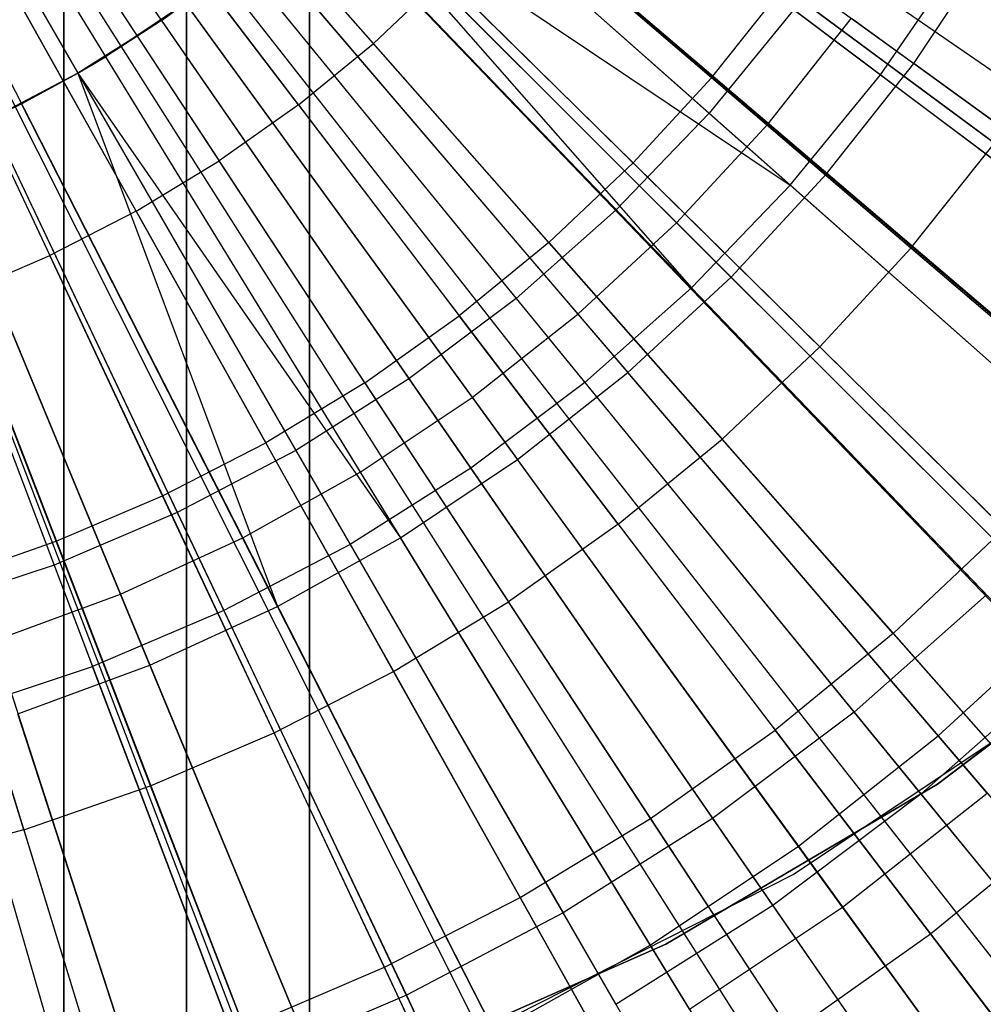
# Model space of a CAD drawing. Extents: x 0.02 to 4.75, y -2.35 to 2.37.
# Tile 60 of 131: x 2.56 to 2.87, y -0.63 to -0.31. Entities that reach past the tile are written whole.
import ezdxf

# ---------------------------------------------------------------- set-up
doc = ezdxf.new("R2010")
doc.units = 0
doc.header["$MEASUREMENT"] = 0
doc.layers.get('0').update_dxf_attribs({"color": 13, "linetype": 'CONTINUOUS'})

# ---------------------------------------------------------------- blocks, each defined once
blk = doc.blocks.new('CTLS_SNOW_BALL_ZWIS_PM_STL')
at = {"color": 0}
for p, q in [((2.65679, 0.61563, 48.66497), (2.65679, -2.10133, 48.66497)), ((2.65679, 0.61563, 48.66497), (2.65679, -2.10133, 48.66497)), ((2.61742, 0.58802, 49.64923), (2.61742, -2.07372, 49.64923)), ((2.61742, -2.07372, 48.6256), (2.61742, 0.58802, 48.6256)), ((2.61742, 0.58802, 49.64923), (2.61742, -2.07372, 49.64923)), ((2.61742, -2.07372, 48.6256), (2.61742, 0.58802, 48.6256)), ((2.65679, -2.0163, 49.6886), (2.65679, 0.53059, 49.6886)), ((2.65679, -2.0163, 49.6886), (2.65679, 0.53059, 49.6886)), ((2.57805, -0.7401, 49.87436), (2.57805, 0.02508, 49.6886)), ((2.57805, -0.7401, 49.87436), (2.57805, 0.02508, 49.6886)), ((2.57805, -0.01393, 49.6886), (2.57805, -0.7401, 49.86355)), ((2.57805, -0.01393, 49.6886), (2.57805, -0.7401, 49.86355)), ((2.53305, -0.09269, 5.27739), (3.11363, -0.4956, 5.06085)), ((2.53305, -0.09269, 5.27739), (3.11363, -0.4956, 5.06085)), ((2.52986, -0.09713, 5.27739), (3.09787, -0.51759, 5.06085)), ((2.52986, -0.09713, 5.27739), (3.09787, -0.51759, 5.06085)), ((2.52215, -0.10683, 5.27739), (3.05892, -0.5665, 5.06085)), ((2.52215, -0.10683, 5.27739), (3.05892, -0.5665, 5.06085)), ((2.52215, -0.10683, 5.27739), (3.05972, -0.56555, 5.06085)), ((2.52215, -0.10683, 5.27739), (3.05972, -0.56555, 5.06085)), ((2.51343, -0.11634, 5.27739), (3.01662, -0.61254, 5.06085)), ((2.51343, -0.11634, 5.27739), (3.01662, -0.61254, 5.06085)), ((2.50989, -0.11982, 5.27739), (2.99912, -0.62979, 5.06085)), ((2.50989, -0.11982, 5.27739), (2.99912, -0.62979, 5.06085)), ((2.50424, -0.12502, 5.27739), (2.97117, -0.65548, 5.06085)), ((2.50424, -0.12502, 5.27739), (2.97117, -0.65548, 5.06085)), ((2.4964, -0.13153, 5.27739), (2.93243, -0.68767, 5.06085)), ((2.4964, -0.13153, 5.27739), (2.93243, -0.68767, 5.06085)), ((2.49446, -0.13303, 5.27739), (2.92281, -0.69511, 5.06085)), ((2.49446, -0.13303, 5.27739), (2.92281, -0.69511, 5.06085)), ((2.48182, -0.14183, 5.27739), (2.8603, -0.73863, 5.06085)), ((2.48182, -0.14183, 5.27739), (2.8603, -0.73863, 5.06085)), ((2.48414, -0.14034, 5.27739), (2.87177, -0.73123, 5.06085)), ((2.48414, -0.14034, 5.27739), (2.87177, -0.73123, 5.06085)), ((2.47333, -0.1469, 5.27739), (2.81832, -0.76366, 5.06085)), ((2.47333, -0.1469, 5.27739), (2.81832, -0.76366, 5.06085)), ((2.46628, -0.15063, 5.27739), (2.78346, -0.78215, 5.06085)), ((2.46628, -0.15063, 5.27739), (2.78346, -0.78215, 5.06085)), ((2.46208, -0.15268, 5.27739), (2.76271, -0.79224, 5.06085)), ((2.46208, -0.15268, 5.27739), (2.76271, -0.79224, 5.06085)), ((2.45046, -0.15765, 5.27739), (2.70267, -0.8178, 5.06085)), ((2.45046, -0.15765, 5.27739), (2.70267, -0.8178, 5.06085)), ((2.45046, -0.15765, 5.27739), (2.70522, -0.81682, 5.06085)), ((2.45046, -0.15765, 5.27739), (2.70522, -0.81682, 5.06085)), ((2.43851, -0.16179, 5.27739), (2.64614, -0.83729, 5.06085)), ((2.43851, -0.16179, 5.27739), (2.64614, -0.83729, 5.06085)), ((2.70411, -0.22177, 5.18339), (2.85048, -0.32811, 5.14551)), ((2.70411, -0.22177, 5.18339), (2.85048, -0.32811, 5.14551)), ((2.70034, -0.22686, 5.11908), (2.83986, -0.3317, 5.07313)), ((2.70034, -0.22686, 5.11908), (2.83986, -0.3317, 5.07313)), ((2.65373, -0.22785, 0.5764), (2.78488, -0.34404, 0.61962)), ((2.65373, -0.22785, 0.5764), (2.78488, -0.34404, 0.61962)), ((2.66592, -0.22973, 0.52085), (2.80379, -0.34749, 0.55679)), ((2.66592, -0.22973, 0.52085), (2.80379, -0.34749, 0.55679)), ((2.68499, -0.24602, 5.18339), (2.82256, -0.36352, 5.14551)), ((2.68499, -0.24602, 5.18339), (2.82256, -0.36352, 5.14551)), ((2.63376, -0.24863, 0.5764), (2.75514, -0.375, 0.61962)), ((2.63376, -0.24863, 0.5764), (2.75514, -0.375, 0.61962)), ((2.64629, -0.25097, 0.52085), (2.7745, -0.37918, 0.55679)), ((2.64629, -0.25097, 0.52085), (2.7745, -0.37918, 0.55679)), ((2.68031, -0.2514, 5.11908), (2.81094, -0.36713, 5.07313)), ((2.68031, -0.2514, 5.11908), (2.81094, -0.36713, 5.07313)), ((2.67732, -0.32165, 5.22283), (2.62036, -0.25694, 5.2439)), ((2.67732, -0.32165, 5.22283), (2.62036, -0.25694, 5.2439)), ((2.61219, -0.26774, 0.5764), (2.72301, -0.40347, 0.61962)), ((2.61219, -0.26774, 0.5764), (2.72301, -0.40347, 0.61962)), ((2.62506, -0.2706, 0.52085), (2.74281, -0.40847, 0.55679)), ((2.62506, -0.2706, 0.52085), (2.74281, -0.40847, 0.55679)), ((2.66402, -0.2687, 5.18339), (2.79195, -0.39663, 5.14551)), ((2.66402, -0.2687, 5.18339), (2.79195, -0.39663, 5.14551)), ((2.66402, -0.2687, 5.11908), (2.77926, -0.40011, 5.07313)), ((2.66402, -0.2687, 5.11908), (2.77926, -0.40011, 5.07313)), ((2.66402, -0.2687, 5.11908), (2.81094, -0.36713, 5.07313)), ((2.66402, -0.2687, 5.11908), (2.81094, -0.36713, 5.07313)), ((2.65324, -0.34139, 5.22283), (2.60099, -0.27282, 5.2439)), ((2.65324, -0.34139, 5.22283), (2.60099, -0.27282, 5.2439)), ((2.65836, -0.27425, 5.11908), (2.77926, -0.40011, 5.07313)), ((2.65836, -0.27425, 5.11908), (2.77926, -0.40011, 5.07313)), ((2.78567, -0.33267, 5.19891), (2.72102, -0.27734, 5.22283)), ((2.78567, -0.33267, 5.19891), (2.72102, -0.27734, 5.22283)), ((2.58054, -0.28729, 5.2439), (2.62783, -0.35937, 5.22283)), ((2.58054, -0.28729, 5.2439), (2.62783, -0.35937, 5.22283)), ((2.58916, -0.28505, 0.5764), (2.68869, -0.42926, 0.61962)), ((2.58916, -0.28505, 0.5764), (2.68869, -0.42926, 0.61962)), ((2.60235, -0.2885, 0.52085), (2.70892, -0.43519, 0.55679)), ((2.60235, -0.2885, 0.52085), (2.70892, -0.43519, 0.55679)), ((2.64134, -0.28967, 5.18339), (2.75884, -0.42724, 5.14551)), ((2.64134, -0.28967, 5.18339), (2.75884, -0.42724, 5.14551)), ((2.85048, -0.32811, 5.14551), (2.87553, -0.29061, 5.14551)), ((2.85048, -0.32811, 5.14551), (2.87553, -0.29061, 5.14551)), ((2.63465, -0.29525, 5.11908), (2.60933, -0.31428, 5.11908)), ((2.63465, -0.29525, 5.11908), (2.60933, -0.31428, 5.11908)), ((2.63465, -0.29525, 5.11908), (2.74503, -0.43044, 5.07313)), ((2.63465, -0.29525, 5.11908), (2.74503, -0.43044, 5.07313)), ((2.83986, -0.3317, 5.07313), (2.86584, -0.29407, 5.07313)), ((2.83986, -0.3317, 5.07313), (2.86584, -0.29407, 5.07313)), ((2.60121, -0.37552, 5.22283), (2.55913, -0.30028, 5.2439)), ((2.60121, -0.37552, 5.22283), (2.55913, -0.30028, 5.2439)), ((2.5648, -0.30046, 0.5764), (2.65241, -0.4522, 0.61962)), ((2.5648, -0.30046, 0.5764), (2.65241, -0.4522, 0.61962)), ((2.67732, -0.32165, 5.22283), (2.69995, -0.30027, 5.22283)), ((2.67732, -0.32165, 5.22283), (2.69995, -0.30027, 5.22283)), ((2.76054, -0.36002, 5.19891), (2.69995, -0.30027, 5.22283)), ((2.76054, -0.36002, 5.19891), (2.69995, -0.30027, 5.22283)), ((2.5783, -0.30456, 0.52085), (2.67304, -0.45916, 0.55679)), ((2.5783, -0.30456, 0.52085), (2.67304, -0.45916, 0.55679)), ((2.78567, -0.33267, 5.19891), (2.80881, -0.30362, 5.19891)), ((2.78567, -0.33267, 5.19891), (2.80881, -0.30362, 5.19891)), ((2.87636, -0.35362, 5.17212), (2.80881, -0.30362, 5.19891)), ((2.87636, -0.35362, 5.17212), (2.80881, -0.30362, 5.19891)), ((2.61709, -0.30879, 5.18339), (2.59141, -0.32595, 5.18339)), ((2.61709, -0.30879, 5.18339), (2.59141, -0.32595, 5.18339)), ((2.60933, -0.31428, 5.11908), (2.61709, -0.30879, 5.18339)), ((2.60933, -0.31428, 5.11908), (2.61709, -0.30879, 5.18339)), ((2.61709, -0.30879, 5.18339), (2.72343, -0.45515, 5.14551)), ((2.61709, -0.30879, 5.18339), (2.72343, -0.45515, 5.14551)), ((2.53685, -0.31173, 5.2439), (2.57352, -0.38975, 5.22283)), ((2.53685, -0.31173, 5.2439), (2.57352, -0.38975, 5.22283)), ((2.81203, -0.31079, 0.61962), (2.78488, -0.34404, 0.61962)), ((2.81203, -0.31079, 0.61962), (2.78488, -0.34404, 0.61962)), ((2.81203, -0.31079, 0.61962), (2.949, -0.41372, 0.67632)), ((2.81203, -0.31079, 0.61962), (2.949, -0.41372, 0.67632)), ((2.53928, -0.31385, 0.5764), (2.6144, -0.47215, 0.61962)), ((2.53928, -0.31385, 0.5764), (2.6144, -0.47215, 0.61962)), ((2.60933, -0.31428, 5.11908), (2.58256, -0.33121, 5.11908)), ((2.60933, -0.31428, 5.11908), (2.58256, -0.33121, 5.11908)), ((2.60933, -0.31428, 5.11908), (2.59141, -0.32595, 5.18339)), ((2.60933, -0.31428, 5.11908), (2.59141, -0.32595, 5.18339)), ((2.60933, -0.31428, 5.11908), (2.70847, -0.45791, 5.07313)), ((2.60933, -0.31428, 5.11908), (2.70847, -0.45791, 5.07313)), ((2.80379, -0.34749, 0.55679), (2.83051, -0.3136, 0.55679)), ((2.80379, -0.34749, 0.55679), (2.83051, -0.3136, 0.55679)), ((2.83051, -0.3136, 0.55679), (2.97448, -0.4182, 0.6068)), ((2.83051, -0.3136, 0.55679), (2.97448, -0.4182, 0.6068)), ((2.55307, -0.31869, 0.52085), (2.63539, -0.48025, 0.55679)), ((2.55307, -0.31869, 0.52085), (2.63539, -0.48025, 0.55679)), ((2.65324, -0.34139, 5.22283), (2.67732, -0.32165, 5.22283)), ((2.65324, -0.34139, 5.22283), (2.67732, -0.32165, 5.22283)), ((2.73355, -0.38553, 5.19891), (2.67732, -0.32165, 5.22283)), ((2.73355, -0.38553, 5.19891), (2.67732, -0.32165, 5.22283)), ((2.51277, -0.32514, 0.5764), (2.5749, -0.48898, 0.61962)), ((2.51277, -0.32514, 0.5764), (2.5749, -0.48898, 0.61962)), ((2.59141, -0.32595, 5.18339), (2.58256, -0.33121, 5.18339)), ((2.58256, -0.33121, 5.11908), (2.59141, -0.32595, 5.18339)), ((2.58256, -0.33121, 5.11908), (2.59141, -0.32595, 5.18339)), ((2.59141, -0.32595, 5.18339), (2.58256, -0.33121, 5.18339)), ((2.59141, -0.32595, 5.18339), (2.68594, -0.48021, 5.14551)), ((2.59141, -0.32595, 5.18339), (2.68594, -0.48021, 5.14551)), ((2.82256, -0.36352, 5.14551), (2.85048, -0.32811, 5.14551)), ((2.82256, -0.36352, 5.14551), (2.85048, -0.32811, 5.14551)), ((2.994, -0.43238, 5.09359), (2.85048, -0.32811, 5.14551)), ((2.994, -0.43238, 5.09359), (2.85048, -0.32811, 5.14551)), ((2.52681, -0.3308, 0.52085), (2.5962, -0.49831, 0.55679)), ((2.52681, -0.3308, 0.52085), (2.5962, -0.49831, 0.55679)), ((2.58256, -0.33121, 5.11908), (2.55451, -0.34593, 5.11908)), ((2.58256, -0.33121, 5.11908), (2.55451, -0.34593, 5.11908)), ((2.58256, -0.33121, 5.18339), (2.56446, -0.34104, 5.18339)), ((2.56446, -0.34104, 5.18339), (2.58256, -0.33121, 5.11908)), ((2.56446, -0.34104, 5.18339), (2.58256, -0.33121, 5.11908)), ((2.58256, -0.33121, 5.18339), (2.56446, -0.34104, 5.18339)), ((2.58256, -0.33121, 5.18339), (2.64659, -0.50224, 5.14551)), ((2.58256, -0.33121, 5.18339), (2.68594, -0.48021, 5.14551)), ((2.58256, -0.33121, 5.18339), (2.68594, -0.48021, 5.14551)), ((2.58256, -0.33121, 5.18339), (2.64659, -0.50224, 5.14551)), ((2.58256, -0.33121, 5.11908), (2.66982, -0.48235, 5.07313)), ((2.58256, -0.33121, 5.11908), (2.66982, -0.48235, 5.07313)), ((2.58256, -0.33121, 5.11908), (2.58256, -0.33121, 5.18339)), ((2.58256, -0.33121, 5.11908), (2.58256, -0.33121, 5.18339)), ((2.76054, -0.36002, 5.19891), (2.78567, -0.33267, 5.19891)), ((2.76054, -0.36002, 5.19891), (2.78567, -0.33267, 5.19891)), ((2.84953, -0.38732, 5.17212), (2.78567, -0.33267, 5.19891)), ((2.84953, -0.38732, 5.17212), (2.78567, -0.33267, 5.19891)), ((2.81094, -0.36713, 5.07313), (2.83986, -0.3317, 5.07313)), ((2.81094, -0.36713, 5.07313), (2.83986, -0.3317, 5.07313)), ((2.83986, -0.3317, 5.07313), (2.97611, -0.43409, 5.01376)), ((2.83986, -0.3317, 5.07313), (2.97611, -0.43409, 5.01376)), ((2.56446, -0.34104, 5.18339), (2.53641, -0.35397, 5.18339)), ((2.56446, -0.34104, 5.18339), (2.53641, -0.35397, 5.18339)), ((2.55451, -0.34593, 5.11908), (2.56446, -0.34104, 5.18339)), ((2.55451, -0.34593, 5.11908), (2.56446, -0.34104, 5.18339)), ((2.64659, -0.50224, 5.14551), (2.56446, -0.34104, 5.18339)), ((2.64659, -0.50224, 5.14551), (2.56446, -0.34104, 5.18339)), ((2.65324, -0.34139, 5.22283), (2.62783, -0.35937, 5.22283)), ((2.65324, -0.34139, 5.22283), (2.62783, -0.35937, 5.22283)), ((2.65324, -0.34139, 5.22283), (2.70482, -0.40907, 5.19891)), ((2.65324, -0.34139, 5.22283), (2.70482, -0.40907, 5.19891)), ((2.78488, -0.34404, 0.61962), (2.75514, -0.375, 0.61962)), ((2.78488, -0.34404, 0.61962), (2.75514, -0.375, 0.61962)), ((2.78488, -0.34404, 0.61962), (2.91312, -0.45766, 0.67632)), ((2.78488, -0.34404, 0.61962), (2.91312, -0.45766, 0.67632)), ((2.55451, -0.34593, 5.11908), (2.62932, -0.5036, 5.07313)), ((2.55451, -0.34593, 5.11908), (2.62932, -0.5036, 5.07313)), ((2.7745, -0.37918, 0.55679), (2.80379, -0.34749, 0.55679)), ((2.7745, -0.37918, 0.55679), (2.80379, -0.34749, 0.55679)), ((2.80379, -0.34749, 0.55679), (2.93911, -0.46306, 0.6068)), ((2.80379, -0.34749, 0.55679), (2.93911, -0.46306, 0.6068)), ((2.84953, -0.38732, 5.17212), (2.87636, -0.35362, 5.17212)), ((2.84953, -0.38732, 5.17212), (2.87636, -0.35362, 5.17212)), ((2.60564, -0.52112, 5.14551), (2.53641, -0.35397, 5.18339)), ((2.60564, -0.52112, 5.14551), (2.53641, -0.35397, 5.18339)), ((2.52536, -0.35835, 5.11908), (2.58725, -0.52153, 5.07313)), ((2.52536, -0.35835, 5.11908), (2.58725, -0.52153, 5.07313)), ((2.60121, -0.37552, 5.22283), (2.62783, -0.35937, 5.22283)), ((2.60121, -0.37552, 5.22283), (2.62783, -0.35937, 5.22283)), ((2.67451, -0.43053, 5.19891), (2.62783, -0.35937, 5.22283)), ((2.67451, -0.43053, 5.19891), (2.62783, -0.35937, 5.22283)), ((2.73355, -0.38553, 5.19891), (2.76054, -0.36002, 5.19891)), ((2.73355, -0.38553, 5.19891), (2.76054, -0.36002, 5.19891)), ((2.82039, -0.41904, 5.17212), (2.76054, -0.36002, 5.19891)), ((2.82039, -0.41904, 5.17212), (2.76054, -0.36002, 5.19891)), ((2.79195, -0.39663, 5.14551), (2.82256, -0.36352, 5.14551)), ((2.79195, -0.39663, 5.14551), (2.82256, -0.36352, 5.14551)), ((2.95746, -0.47873, 5.09359), (2.82256, -0.36352, 5.14551)), ((2.95746, -0.47873, 5.09359), (2.82256, -0.36352, 5.14551)), ((2.77926, -0.40011, 5.07313), (2.81094, -0.36713, 5.07313)), ((2.77926, -0.40011, 5.07313), (2.81094, -0.36713, 5.07313)), ((2.81094, -0.36713, 5.07313), (2.9385, -0.48014, 5.01376)), ((2.81094, -0.36713, 5.07313), (2.9385, -0.48014, 5.01376)), ((2.60121, -0.37552, 5.22283), (2.57352, -0.38975, 5.22283)), ((2.60121, -0.37552, 5.22283), (2.57352, -0.38975, 5.22283)), ((2.60121, -0.37552, 5.22283), (2.64275, -0.44979, 5.19891)), ((2.60121, -0.37552, 5.22283), (2.64275, -0.44979, 5.19891)), ((2.75514, -0.375, 0.61962), (2.72301, -0.40347, 0.61962)), ((2.75514, -0.375, 0.61962), (2.72301, -0.40347, 0.61962)), ((2.75514, -0.375, 0.61962), (2.87383, -0.49857, 0.67632)), ((2.75514, -0.375, 0.61962), (2.87383, -0.49857, 0.67632)), ((2.74281, -0.40847, 0.55679), (2.7745, -0.37918, 0.55679)), ((2.74281, -0.40847, 0.55679), (2.7745, -0.37918, 0.55679)), ((2.7745, -0.37918, 0.55679), (2.90033, -0.50501, 0.6068)), ((2.7745, -0.37918, 0.55679), (2.90033, -0.50501, 0.6068)), ((2.73355, -0.38553, 5.19891), (2.70482, -0.40907, 5.19891)), ((2.73355, -0.38553, 5.19891), (2.70482, -0.40907, 5.19891)), ((2.73355, -0.38553, 5.19891), (2.78908, -0.44862, 5.17212)), ((2.73355, -0.38553, 5.19891), (2.78908, -0.44862, 5.17212)), ((2.82039, -0.41904, 5.17212), (2.84953, -0.38732, 5.17212)), ((2.82039, -0.41904, 5.17212), (2.84953, -0.38732, 5.17212)), ((2.91263, -0.44131, 5.14246), (2.84953, -0.38732, 5.17212)), ((2.91263, -0.44131, 5.14246), (2.84953, -0.38732, 5.17212)), ((2.54489, -0.40199, 5.22283), (2.57352, -0.38975, 5.22283)), ((2.54489, -0.40199, 5.22283), (2.57352, -0.38975, 5.22283)), ((2.60972, -0.46677, 5.19891), (2.57352, -0.38975, 5.22283)), ((2.60972, -0.46677, 5.19891), (2.57352, -0.38975, 5.22283)), ((2.75884, -0.42724, 5.14551), (2.79195, -0.39663, 5.14551)), ((2.75884, -0.42724, 5.14551), (2.79195, -0.39663, 5.14551)), ((2.9174, -0.52207, 5.09359), (2.79195, -0.39663, 5.14551)), ((2.9174, -0.52207, 5.09359), (2.79195, -0.39663, 5.14551)), ((2.77926, -0.40011, 5.07313), (2.74503, -0.43044, 5.07313)), ((2.77926, -0.40011, 5.07313), (2.74503, -0.43044, 5.07313)), ((2.77926, -0.40011, 5.07313), (2.89732, -0.52302, 5.01376)), ((2.77926, -0.40011, 5.07313), (2.89732, -0.52302, 5.01376)), ((2.57557, -0.48137, 5.19891), (2.54489, -0.40199, 5.22283)), ((2.57557, -0.48137, 5.19891), (2.54489, -0.40199, 5.22283)), ((2.72301, -0.40347, 0.61962), (2.68869, -0.42926, 0.61962)), ((2.72301, -0.40347, 0.61962), (2.68869, -0.42926, 0.61962)), ((2.72301, -0.40347, 0.61962), (2.83137, -0.53618, 0.67632)), ((2.72301, -0.40347, 0.61962), (2.83137, -0.53618, 0.67632)), ((2.67451, -0.43053, 5.19891), (2.70482, -0.40907, 5.19891)), ((2.67451, -0.43053, 5.19891), (2.70482, -0.40907, 5.19891)), ((2.75577, -0.47592, 5.17212), (2.70482, -0.40907, 5.19891)), ((2.75577, -0.47592, 5.17212), (2.70482, -0.40907, 5.19891)), ((2.70892, -0.43519, 0.55679), (2.74281, -0.40847, 0.55679)), ((2.70892, -0.43519, 0.55679), (2.74281, -0.40847, 0.55679)), ((2.74281, -0.40847, 0.55679), (2.85838, -0.54379, 0.6068)), ((2.74281, -0.40847, 0.55679), (2.85838, -0.54379, 0.6068)), ((2.82039, -0.41904, 5.17212), (2.78908, -0.44862, 5.17212)), ((2.82039, -0.41904, 5.17212), (2.78908, -0.44862, 5.17212)), ((2.82039, -0.41904, 5.17212), (2.87952, -0.47735, 5.14246)), ((2.82039, -0.41904, 5.17212), (2.87952, -0.47735, 5.14246)), ((2.68869, -0.42926, 0.61962), (2.65241, -0.4522, 0.61962)), ((2.68869, -0.42926, 0.61962), (2.65241, -0.4522, 0.61962)), ((2.68869, -0.42926, 0.61962), (2.78602, -0.57026, 0.67632)), ((2.68869, -0.42926, 0.61962), (2.78602, -0.57026, 0.67632)), ((2.72343, -0.45515, 5.14551), (2.75884, -0.42724, 5.14551)), ((2.72343, -0.45515, 5.14551), (2.75884, -0.42724, 5.14551)), ((2.87405, -0.56214, 5.09359), (2.75884, -0.42724, 5.14551)), ((2.87405, -0.56214, 5.09359), (2.75884, -0.42724, 5.14551)), ((2.67451, -0.43053, 5.19891), (2.64275, -0.44979, 5.19891)), ((2.67451, -0.43053, 5.19891), (2.64275, -0.44979, 5.19891)), ((2.67451, -0.43053, 5.19891), (2.72061, -0.5008, 5.17212)), ((2.67451, -0.43053, 5.19891), (2.72061, -0.5008, 5.17212)), ((2.74503, -0.43044, 5.07313), (2.70847, -0.45791, 5.07313)), ((2.74503, -0.43044, 5.07313), (2.70847, -0.45791, 5.07313)), ((2.74503, -0.43044, 5.07313), (2.85281, -0.56245, 5.01376)), ((2.74503, -0.43044, 5.07313), (2.85281, -0.56245, 5.01376)), ((2.67304, -0.45916, 0.55679), (2.70892, -0.43519, 0.55679)), ((2.67304, -0.45916, 0.55679), (2.70892, -0.43519, 0.55679)), ((2.70892, -0.43519, 0.55679), (2.81352, -0.57915, 0.6068)), ((2.70892, -0.43519, 0.55679), (2.81352, -0.57915, 0.6068)), ((2.60972, -0.46677, 5.19891), (2.64275, -0.44979, 5.19891)), ((2.60972, -0.46677, 5.19891), (2.64275, -0.44979, 5.19891)), ((2.68378, -0.52314, 5.17212), (2.64275, -0.44979, 5.19891)), ((2.68378, -0.52314, 5.17212), (2.64275, -0.44979, 5.19891)), ((2.75577, -0.47592, 5.17212), (2.78908, -0.44862, 5.17212)), ((2.75577, -0.47592, 5.17212), (2.78908, -0.44862, 5.17212)), ((2.84395, -0.51095, 5.14246), (2.78908, -0.44862, 5.17212)), ((2.84395, -0.51095, 5.14246), (2.78908, -0.44862, 5.17212)), ((2.65241, -0.4522, 0.61962), (2.6144, -0.47215, 0.61962)), ((2.65241, -0.4522, 0.61962), (2.6144, -0.47215, 0.61962)), ((2.65241, -0.4522, 0.61962), (2.73808, -0.60058, 0.67632)), ((2.65241, -0.4522, 0.61962), (2.73808, -0.60058, 0.67632)), ((2.70847, -0.45791, 5.07313), (2.66982, -0.48235, 5.07313)), ((2.70847, -0.45791, 5.07313), (2.66982, -0.48235, 5.07313)), ((2.68594, -0.48021, 5.14551), (2.72343, -0.45515, 5.14551)), ((2.68594, -0.48021, 5.14551), (2.72343, -0.45515, 5.14551)), ((2.70847, -0.45791, 5.07313), (2.80528, -0.59817, 5.01376)), ((2.70847, -0.45791, 5.07313), (2.80528, -0.59817, 5.01376)), ((2.8277, -0.59868, 5.09359), (2.72343, -0.45515, 5.14551)), ((2.8277, -0.59868, 5.09359), (2.72343, -0.45515, 5.14551)), ((2.63539, -0.48025, 0.55679), (2.67304, -0.45916, 0.55679)), ((2.63539, -0.48025, 0.55679), (2.67304, -0.45916, 0.55679)), ((2.67304, -0.45916, 0.55679), (2.76602, -0.61089, 0.6068)), ((2.67304, -0.45916, 0.55679), (2.76602, -0.61089, 0.6068)), ((2.57557, -0.48137, 5.19891), (2.60972, -0.46677, 5.19891)), ((2.57557, -0.48137, 5.19891), (2.60972, -0.46677, 5.19891)), ((2.64547, -0.54283, 5.17212), (2.60972, -0.46677, 5.19891)), ((2.64547, -0.54283, 5.17212), (2.60972, -0.46677, 5.19891)), ((2.6144, -0.47215, 0.61962), (2.5749, -0.48898, 0.61962)), ((2.6144, -0.47215, 0.61962), (2.5749, -0.48898, 0.61962)), ((2.6144, -0.47215, 0.61962), (2.68785, -0.62694, 0.67632)), ((2.6144, -0.47215, 0.61962), (2.68785, -0.62694, 0.67632)), ((2.75577, -0.47592, 5.17212), (2.72061, -0.5008, 5.17212)), ((2.75577, -0.47592, 5.17212), (2.72061, -0.5008, 5.17212)), ((2.75577, -0.47592, 5.17212), (2.8061, -0.54197, 5.14246)), ((2.75577, -0.47592, 5.17212), (2.8061, -0.54197, 5.14246)), ((2.84395, -0.51095, 5.14246), (2.87952, -0.47735, 5.14246)), ((2.84395, -0.51095, 5.14246), (2.87952, -0.47735, 5.14246)), ((2.54048, -0.49353, 5.19891), (2.57557, -0.48137, 5.19891)), ((2.54048, -0.49353, 5.19891), (2.57557, -0.48137, 5.19891)), ((2.60587, -0.55976, 5.17212), (2.57557, -0.48137, 5.19891)), ((2.60587, -0.55976, 5.17212), (2.57557, -0.48137, 5.19891)), ((2.5962, -0.49831, 0.55679), (2.63539, -0.48025, 0.55679)), ((2.5962, -0.49831, 0.55679), (2.63539, -0.48025, 0.55679)), ((2.66982, -0.48235, 5.07313), (2.62932, -0.5036, 5.07313)), ((2.66982, -0.48235, 5.07313), (2.62932, -0.5036, 5.07313)), ((2.63539, -0.48025, 0.55679), (2.71618, -0.6388, 0.6068)), ((2.63539, -0.48025, 0.55679), (2.71618, -0.6388, 0.6068)), ((2.64659, -0.50224, 5.14551), (2.68594, -0.48021, 5.14551)), ((2.64659, -0.50224, 5.14551), (2.68594, -0.48021, 5.14551)), ((2.66982, -0.48235, 5.07313), (2.75503, -0.62994, 5.01376)), ((2.66982, -0.48235, 5.07313), (2.75503, -0.62994, 5.01376)), ((2.77863, -0.63147, 5.09359), (2.68594, -0.48021, 5.14551)), ((2.77863, -0.63147, 5.09359), (2.68594, -0.48021, 5.14551)), ((2.5749, -0.48898, 0.61962), (2.53419, -0.50257, 0.61962)), ((2.5749, -0.48898, 0.61962), (2.53419, -0.50257, 0.61962)), ((2.5749, -0.48898, 0.61962), (2.63566, -0.64918, 0.67632)), ((2.5749, -0.48898, 0.61962), (2.63566, -0.64918, 0.67632)), ((2.56517, -0.57386, 5.17212), (2.54048, -0.49353, 5.19891)), ((2.56517, -0.57386, 5.17212), (2.54048, -0.49353, 5.19891)), ((2.55571, -0.51325, 0.55679), (2.5962, -0.49831, 0.55679)), ((2.55571, -0.51325, 0.55679), (2.5962, -0.49831, 0.55679)), ((2.5962, -0.49831, 0.55679), (2.6643, -0.66272, 0.6068)), ((2.5962, -0.49831, 0.55679), (2.6643, -0.66272, 0.6068)), ((2.87383, -0.49857, 0.67632), (2.83137, -0.53618, 0.67632)), ((2.87383, -0.49857, 0.67632), (2.83137, -0.53618, 0.67632)), ((2.9385, -0.49799, 47.9882), (2.85809, -0.55925, 47.9882)), ((2.9385, -0.49799, 47.9882), (2.85809, -0.55925, 47.9882)), ((2.68378, -0.52314, 5.17212), (2.72061, -0.5008, 5.17212)), ((2.68378, -0.52314, 5.17212), (2.72061, -0.5008, 5.17212)), ((2.76616, -0.57024, 5.14246), (2.72061, -0.5008, 5.17212)), ((2.76616, -0.57024, 5.14246), (2.72061, -0.5008, 5.17212)), ((2.53419, -0.50257, 0.61962), (2.58185, -0.66714, 0.67632)), ((2.53419, -0.50257, 0.61962), (2.58185, -0.66714, 0.67632)), ((2.62932, -0.5036, 5.07313), (2.58725, -0.52153, 5.07313)), ((2.62932, -0.5036, 5.07313), (2.58725, -0.52153, 5.07313)), ((2.60564, -0.52112, 5.14551), (2.64659, -0.50224, 5.14551)), ((2.60564, -0.52112, 5.14551), (2.64659, -0.50224, 5.14551)), ((2.62932, -0.5036, 5.07313), (2.70238, -0.65758, 5.01376)), ((2.62932, -0.5036, 5.07313), (2.70238, -0.65758, 5.01376)), ((2.72713, -0.66031, 5.09359), (2.64659, -0.50224, 5.14551)), ((2.72713, -0.66031, 5.09359), (2.64659, -0.50224, 5.14551)), ((2.85809, -0.55925, 48.10631), (2.93238, -0.5032, 48.10631)), ((2.85809, -0.55925, 47.9882), (2.93238, -0.5032, 48.10631)), ((2.85809, -0.55925, 48.10631), (2.93238, -0.5032, 48.10631)), ((2.85809, -0.55925, 47.9882), (2.93238, -0.5032, 48.10631)), ((2.85838, -0.54379, 0.6068), (2.90033, -0.50501, 0.6068)), ((2.85838, -0.54379, 0.6068), (2.90033, -0.50501, 0.6068)), ((2.84395, -0.51095, 5.14246), (2.8061, -0.54197, 5.14246)), ((2.84395, -0.51095, 5.14246), (2.8061, -0.54197, 5.14246)), ((2.84395, -0.51095, 5.14246), (2.8982, -0.57258, 5.10991)), ((2.84395, -0.51095, 5.14246), (2.8982, -0.57258, 5.10991)), ((2.55571, -0.51325, 0.55679), (2.6107, -0.68249, 0.6068)), ((2.55571, -0.51325, 0.55679), (2.6107, -0.68249, 0.6068)), ((2.54387, -0.53601, 5.07313), (2.58725, -0.52153, 5.07313)), ((2.54387, -0.53601, 5.07313), (2.58725, -0.52153, 5.07313)), ((2.56334, -0.53672, 5.14551), (2.60564, -0.52112, 5.14551)), ((2.56334, -0.53672, 5.14551), (2.60564, -0.52112, 5.14551)), ((2.64768, -0.68088, 5.01376), (2.58725, -0.52153, 5.07313)), ((2.64768, -0.68088, 5.01376), (2.58725, -0.52153, 5.07313)), ((2.67353, -0.68502, 5.09359), (2.60564, -0.52112, 5.14551)), ((2.67353, -0.68502, 5.09359), (2.60564, -0.52112, 5.14551)), ((2.64547, -0.54283, 5.17212), (2.68378, -0.52314, 5.17212)), ((2.64547, -0.54283, 5.17212), (2.68378, -0.52314, 5.17212)), ((2.72432, -0.59562, 5.14246), (2.68378, -0.52314, 5.17212)), ((2.72432, -0.59562, 5.14246), (2.68378, -0.52314, 5.17212)), ((2.89732, -0.52302, 5.01376), (2.85281, -0.56245, 5.01376)), ((2.89732, -0.52302, 5.01376), (2.85281, -0.56245, 5.01376)), ((2.89536, -0.53272, 48.14568), (2.81191, -0.58821, 48.14568)), ((2.89536, -0.53272, 48.18505), (2.81191, -0.58821, 48.18505)), ((2.89536, -0.53272, 48.14568), (2.81191, -0.58821, 48.14568)), ((2.89536, -0.53272, 48.18505), (2.81191, -0.58821, 48.18505)), ((2.54387, -0.53601, 5.07313), (2.59129, -0.69971, 5.01376)), ((2.54387, -0.53601, 5.07313), (2.59129, -0.69971, 5.01376)), ((2.61816, -0.70545, 5.09359), (2.56334, -0.53672, 5.14551)), ((2.61816, -0.70545, 5.09359), (2.56334, -0.53672, 5.14551)), ((2.83137, -0.53618, 0.67632), (2.78602, -0.57026, 0.67632)), ((2.83137, -0.53618, 0.67632), (2.78602, -0.57026, 0.67632)), ((2.83137, -0.53618, 0.67632), (2.93662, -0.66509, 0.74615)), ((2.83137, -0.53618, 0.67632), (2.93662, -0.66509, 0.74615)), ((2.60587, -0.55976, 5.17212), (2.64547, -0.54283, 5.17212)), ((2.60587, -0.55976, 5.17212), (2.64547, -0.54283, 5.17212)), ((2.6808, -0.61799, 5.14246), (2.64547, -0.54283, 5.17212)), ((2.6808, -0.61799, 5.14246), (2.64547, -0.54283, 5.17212)), ((2.76616, -0.57024, 5.14246), (2.8061, -0.54197, 5.14246)), ((2.76616, -0.57024, 5.14246), (2.8061, -0.54197, 5.14246)), ((2.85586, -0.60727, 5.10991), (2.8061, -0.54197, 5.14246)), ((2.85586, -0.60727, 5.10991), (2.8061, -0.54197, 5.14246)), ((2.81352, -0.57915, 0.6068), (2.85838, -0.54379, 0.6068)), ((2.81352, -0.57915, 0.6068), (2.85838, -0.54379, 0.6068)), ((2.85838, -0.54379, 0.6068), (2.97106, -0.67571, 0.67056)), ((2.85838, -0.54379, 0.6068), (2.97106, -0.67571, 0.67056)), ((2.56517, -0.57386, 5.17212), (2.60587, -0.55976, 5.17212)), ((2.56517, -0.57386, 5.17212), (2.60587, -0.55976, 5.17212)), ((2.63581, -0.63723, 5.14246), (2.60587, -0.55976, 5.17212)), ((2.63581, -0.63723, 5.14246), (2.60587, -0.55976, 5.17212)), ((2.77103, -0.61059, 48.10631), (2.85809, -0.55925, 48.10631)), ((2.85809, -0.55925, 47.9882), (2.77103, -0.61059, 47.9882)), ((2.85809, -0.55925, 47.9882), (2.77103, -0.61059, 47.9882)), ((2.77103, -0.61059, 48.10631), (2.85809, -0.55925, 48.10631)), ((2.85809, -0.55925, 47.9882), (2.85809, -0.55925, 48.10631)), ((2.85809, -0.55925, 47.9882), (2.85809, -0.55925, 48.10631)), ((2.85281, -0.56245, 5.01376), (2.80528, -0.59817, 5.01376)), ((2.85281, -0.56245, 5.01376), (2.80528, -0.59817, 5.01376)), ((2.8277, -0.59868, 5.09359), (2.87405, -0.56214, 5.09359)), ((2.8277, -0.59868, 5.09359), (2.87405, -0.56214, 5.09359)), ((2.85281, -0.56245, 5.01376), (2.95736, -0.69049, 4.94134)), ((2.85281, -0.56245, 5.01376), (2.95736, -0.69049, 4.94134)), ((2.72432, -0.59562, 5.14246), (2.76616, -0.57024, 5.14246)), ((2.72432, -0.59562, 5.14246), (2.76616, -0.57024, 5.14246)), ((2.78602, -0.57026, 0.67632), (2.73808, -0.60058, 0.67632)), ((2.78602, -0.57026, 0.67632), (2.73808, -0.60058, 0.67632)), ((2.81119, -0.63888, 5.10991), (2.76616, -0.57024, 5.14246)), ((2.81119, -0.63888, 5.10991), (2.76616, -0.57024, 5.14246)), ((2.78602, -0.57026, 0.67632), (2.88055, -0.70722, 0.74615)), ((2.78602, -0.57026, 0.67632), (2.88055, -0.70722, 0.74615)), ((2.56517, -0.57386, 5.17212), (2.52358, -0.58506, 5.17212)), ((2.56517, -0.57386, 5.17212), (2.52358, -0.58506, 5.17212)), ((2.56517, -0.57386, 5.17212), (2.58957, -0.65324, 5.14246)), ((2.56517, -0.57386, 5.17212), (2.58957, -0.65324, 5.14246)), ((2.85586, -0.60727, 5.10991), (2.8982, -0.57258, 5.10991)), ((2.85586, -0.60727, 5.10991), (2.8982, -0.57258, 5.10991)), ((2.76602, -0.61089, 0.6068), (2.81352, -0.57915, 0.6068)), ((2.76602, -0.61089, 0.6068), (2.81352, -0.57915, 0.6068)), ((2.81352, -0.57915, 0.6068), (2.9155, -0.71952, 0.67056)), ((2.81352, -0.57915, 0.6068), (2.9155, -0.71952, 0.67056)), ((2.81191, -0.58821, 48.14568), (2.72254, -0.63356, 48.14568)), ((2.81191, -0.58821, 48.18505), (2.72254, -0.63356, 48.18505)), ((2.81191, -0.58821, 48.14568), (2.72254, -0.63356, 48.14568)), ((2.81191, -0.58821, 48.18505), (2.72254, -0.63356, 48.18505)), ((2.81191, -0.58821, 48.18505), (2.81191, -0.58821, 48.14568)), ((2.81191, -0.58821, 48.18505), (2.81191, -0.58821, 48.14568)), ((2.6808, -0.61799, 5.14246), (2.72432, -0.59562, 5.14246)), ((2.6808, -0.61799, 5.14246), (2.72432, -0.59562, 5.14246)), ((2.7644, -0.66727, 5.10991), (2.72432, -0.59562, 5.14246)), ((2.7644, -0.66727, 5.10991), (2.72432, -0.59562, 5.14246)), ((2.80528, -0.59817, 5.01376), (2.75503, -0.62994, 5.01376)), ((2.80528, -0.59817, 5.01376), (2.75503, -0.62994, 5.01376)), ((2.77863, -0.63147, 5.09359), (2.8277, -0.59868, 5.09359)), ((2.77863, -0.63147, 5.09359), (2.8277, -0.59868, 5.09359)), ((2.80528, -0.59817, 5.01376), (2.89918, -0.73421, 4.94134)), ((2.80528, -0.59817, 5.01376), (2.89918, -0.73421, 4.94134)), ((2.92927, -0.73848, 5.02796), (2.8277, -0.59868, 5.09359)), ((2.92927, -0.73848, 5.02796), (2.8277, -0.59868, 5.09359)), ((2.73808, -0.60058, 0.67632), (2.68785, -0.62694, 0.67632)), ((2.73808, -0.60058, 0.67632), (2.68785, -0.62694, 0.67632)), ((2.73808, -0.60058, 0.67632), (2.82128, -0.7447, 0.74615)), ((2.73808, -0.60058, 0.67632), (2.82128, -0.7447, 0.74615)), ((2.81119, -0.63888, 5.10991), (2.85586, -0.60727, 5.10991)), ((2.81119, -0.63888, 5.10991), (2.85586, -0.60727, 5.10991)), ((2.90508, -0.67184, 5.07445), (2.85586, -0.60727, 5.10991)), ((2.90508, -0.67184, 5.07445), (2.85586, -0.60727, 5.10991)), ((2.67851, -0.65131, 48.10631), (2.77103, -0.61059, 48.10631)), ((2.77103, -0.61059, 47.9882), (2.67851, -0.65131, 47.9882)), ((2.77103, -0.61059, 47.9882), (2.67851, -0.65131, 47.9882)), ((2.67851, -0.65131, 48.10631), (2.77103, -0.61059, 48.10631)), ((2.71618, -0.6388, 0.6068), (2.76602, -0.61089, 0.6068)), ((2.71618, -0.6388, 0.6068), (2.76602, -0.61089, 0.6068)), ((2.76602, -0.61089, 0.6068), (2.85667, -0.75882, 0.67056)), ((2.76602, -0.61089, 0.6068), (2.85667, -0.75882, 0.67056)), ((2.77103, -0.61059, 47.9882), (2.77103, -0.61059, 48.10631)), ((2.77103, -0.61059, 47.9882), (2.77103, -0.61059, 48.10631)), ((2.63581, -0.63723, 5.14246), (2.6808, -0.61799, 5.14246)), ((2.63581, -0.63723, 5.14246), (2.6808, -0.61799, 5.14246)), ((2.71572, -0.69228, 5.10991), (2.6808, -0.61799, 5.14246)), ((2.71572, -0.69228, 5.10991), (2.6808, -0.61799, 5.14246)), ((2.68785, -0.62694, 0.67632), (2.63566, -0.64918, 0.67632)), ((2.68785, -0.62694, 0.67632), (2.63566, -0.64918, 0.67632)), ((2.68785, -0.62694, 0.67632), (2.75919, -0.77729, 0.74615)), ((2.68785, -0.62694, 0.67632), (2.75919, -0.77729, 0.74615))]:
    blk.add_line(p, q, dxfattribs=at)

msp = doc.modelspace()

# ---------------------------------------------------------------- block references
at = {"color": 0}
msp.add_blockref('CTLS_SNOW_BALL_ZWIS_PM_STL', (0, 0), dxfattribs=at)

doc.saveas('drawing.dxf')
